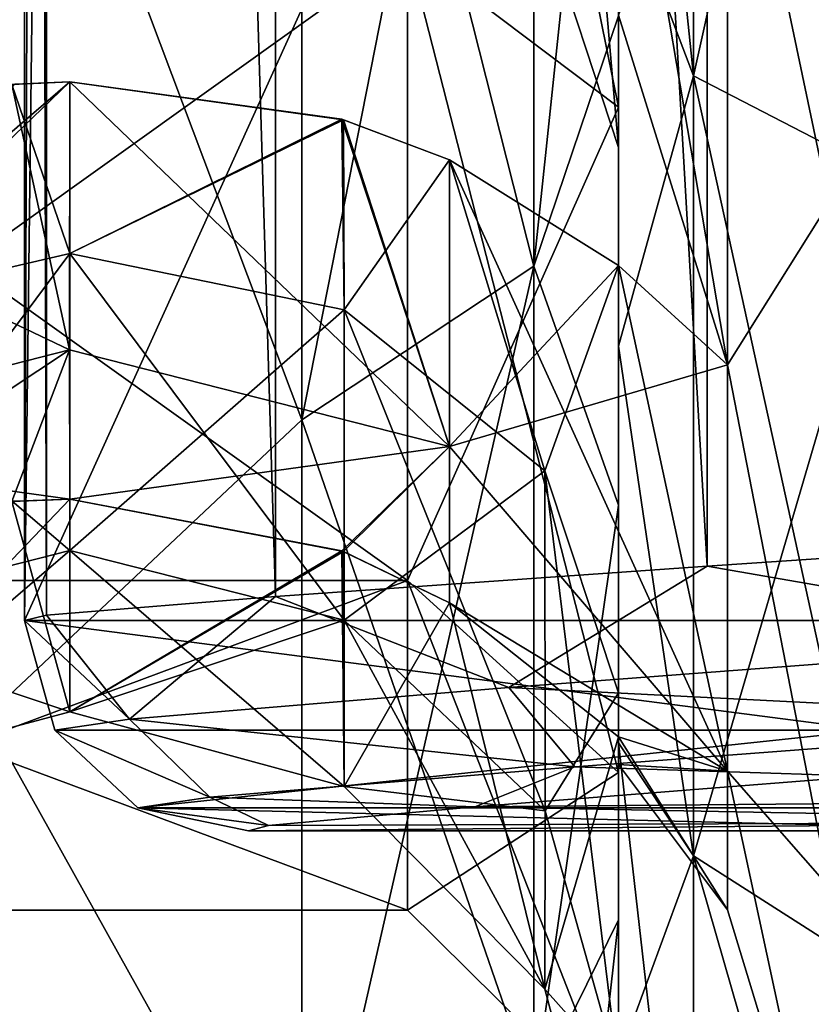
# Model space of a CAD drawing. Header units: metres. Extents: x -46 to 104, y -30 to 30.
# Tile 32 of 127: x 16.08 to 17.96, y -9.87 to -7.54. Entities that reach past the tile are written whole.
import ezdxf

# ---------------------------------------------------------------- set-up
doc = ezdxf.new("R2010")
doc.units = ezdxf.units.M
doc.layers.add('solid_122529', color=7, linetype='CONTINUOUS')

msp = doc.modelspace()

# ---------------------------------------------------------------- linework, layer by layer
at = {"layer": 'solid_122529'}
for points in [[(16.090889, -8.963816, 579.928162), (16.090889, 8.963816, 579.928162), (16.143139, 4.7, 579.43103)], [(16.143461, -8.951233, 581.341614), (16.090889, 8.963816, 579.928162), (16.090889, -8.963816, 579.928162)], [(16.143461, -8.951233, 581.341614), (16.143461, 8.951233, 581.341614), (16.090889, 8.963816, 579.928162)], [(16.686426, -8.907172, 582.867798), (16.686426, 8.907172, 582.867798), (16.143461, 8.951233, 581.341614)], [(16.143461, -8.951233, 581.341614), (16.686426, -8.907172, 582.867798), (16.143461, 8.951233, 581.341614)], [(17.710829, -8.834583, 584.160339), (17.710829, 8.834583, 584.160339), (16.686426, 8.907172, 582.867798)], [(16.686426, -8.907172, 582.867798), (17.710829, -8.834583, 584.160339), (16.686426, 8.907172, 582.867798)], [(19.098495, -8.741922, 585.048645), (19.098495, 8.741922, 585.048645), (17.710829, 8.834583, 584.160339)], [(17.710829, -8.834583, 584.160339), (19.098495, -8.741922, 585.048645), (17.710829, 8.834583, 584.160339)], [(16.090889, -8.963816, 579.928162), (16.143139, 4.7, 579.43103), (16.143139, -4.7, 579.43103)], [(16.090889, -8.963816, 579.928162), (18.024651, -4.7, 561.529602), (18.024651, -8.963816, 561.529602)], [(16.090889, -8.963816, 579.928162), (16.143139, -4.7, 579.43103), (18.024651, -4.7, 561.529602)], [(17, -5.271248, 8.202222), (17.5, -5.541327, 8.622795), (17.5, -7.745906, 6.712834)], [(17, -7.368558, 6.384892), (17, -5.271248, 8.202222), (17.5, -7.745906, 6.712834)], [(17, -5.271248, 1108.202271), (17.5, -5.541327, 1108.622803), (17.5, -7.745906, 1106.712891)], [(17, -7.368558, 1106.384888), (17, -5.271248, 1108.202271), (17.5, -7.745906, 1106.712891)], [(17.678095, -7.672081, 1108.660034), (17.678095, -5.376673, 1110.244385), (17.5, -7.203611, 1108.31311)], [(17.678095, -5.376673, 1089.755615), (17.678095, -7.672081, 1091.339966), (17.5, -5.946992, 1090.746216)], [(17.678095, -7.672081, 8.659989), (17.678095, -5.376673, 10.244394), (17.5, -7.203611, 8.313107)], [(17.678095, -5.376673, -10.244394), (17.678095, -7.672081, -8.659989), (17.5, -5.946992, -9.253789)], [(18.149515, -5.5472, 1110.569336), (17.678095, -5.376673, 1110.244385), (17.678095, -7.672081, 1108.660034)], [(18.149515, -7.915409, 1091.065308), (17.678095, -7.672081, 1091.339966), (17.678095, -5.376673, 1089.755615)], [(18.149515, -5.5472, 1089.430664), (18.149515, -7.915409, 1091.065308), (17.678095, -5.376673, 1089.755615)], [(18.149515, -5.5472, 10.569306), (17.678095, -5.376673, 10.244394), (17.678095, -7.672081, 8.659989)], [(18.149515, -7.915409, -8.934649), (17.678095, -7.672081, -8.659989), (17.678095, -5.376673, -10.244394)], [(18.149515, -5.5472, -10.569306), (18.149515, -7.915409, -8.934649), (17.678095, -5.376673, -10.244394)], [(17, -7.368558, -6.384892), (17.5, -7.745906, -6.712834), (17.5, -5.541327, -8.622795)], [(17, -7.368558, 1093.615112), (17.5, -7.745906, 1093.287109), (17.5, -5.541327, 1091.377197)], [(17.5, -5.541327, -8.622795), (17.5, -7.745906, -6.712834), (17.5, -6.215999, -9.675062)], [(17.5, -7.745906, 6.712834), (17.5, -5.541327, 8.622795), (17.5, -7.529462, 8.692164)], [(17.5, -5.541327, 1091.377197), (17.5, -7.745906, 1093.287109), (17.5, -6.215999, 1090.324951)], [(17.5, -7.745906, 1106.712891), (17.5, -5.541327, 1108.622803), (17.5, -7.529462, 1108.692139)], [(18.149515, -7.915409, 1108.934692), (18.149515, -5.5472, 1110.569336), (17.678095, -7.672081, 1108.660034)], [(18.149515, -7.915409, 8.934649), (18.149515, -5.5472, 10.569306), (17.678095, -7.672081, 8.659989)], [(17.299038, -5.692859, 10.846836), (16.749319, -5.948192, 11.333333), (16.749319, -8.487593, 9.580511)], [(17.299038, -8.123253, 9.169256), (17.299038, -5.692859, 10.846836), (16.749319, -8.487593, 9.580511)], [(17.299038, -5.692859, -10.846836), (17.299038, -8.123253, -9.169256), (16.749319, -5.948192, -11.333333)], [(17.299038, -5.692859, 1110.846802), (16.749319, -5.948192, 1111.333374), (16.749319, -8.487593, 1109.580566)], [(17.299038, -8.123253, 1109.169312), (17.299038, -5.692859, 1110.846802), (16.749319, -8.487593, 1109.580566)], [(17.299038, -5.692859, 1089.153198), (17.299038, -8.123253, 1090.830688), (16.749319, -5.948192, 1088.666626)], [(17.299038, -5.692859, -10.846836), (17.5, -7.529463, -8.692163), (17.299038, -8.123253, -9.169256)], [(17.299038, -8.123253, 9.169256), (17.5, -6.215997, 9.675063), (17.299038, -5.692859, 10.846836)], [(17.299038, -5.692859, 1089.153198), (17.5, -7.529463, 1091.307861), (17.299038, -8.123253, 1090.830688)], [(17.299038, -8.123253, 1109.169312), (17.5, -6.215997, 1109.675049), (17.299038, -5.692859, 1110.846802)], [(17.758846, -6.823649, 1106.823608), (18, -5.704078, 1108.875122), (18, -7.973166, 1106.908936)], [(17.758846, -6.823649, 1093.176392), (18, -7.973166, 1093.091064), (18, -5.704078, 1091.124878)], [(17.758846, -6.823649, 6.823649), (18, -5.704078, 8.875096), (18, -7.973166, 6.908911)], [(17.758846, -6.823649, -6.823649), (18, -7.973166, -6.908911), (18, -5.704078, -8.875096)], [(17.5, -7.842124, 1092.942749), (17.325731, -7.310009, 1093.323608), (17.325832, -5.81913, 1091.990601)], [(17.5, -7.842124, -7.057311), (17.325731, -7.310009, -6.676348), (17.325832, -5.81913, -8.009347)], [(17.5, -6.20119, 1091.464844), (17.5, -7.842124, 1092.942749), (17.325832, -5.81913, 1091.990601)], [(17.5, -6.20119, -8.535209), (17.5, -7.842124, -7.057311), (17.325832, -5.81913, -8.009347)], [(16.749319, -8.487593, 9.580511), (16.749319, -5.948192, 11.333333), (16, -6.499997, 11.258332)], [(16.749319, -5.948192, -11.333333), (16.749319, -8.487593, -9.580511), (16, -6.499997, -11.258332)], [(16.749319, -8.487593, 1109.580566), (16.749319, -5.948192, 1111.333374), (16, -6.499997, 1111.258301)], [(16.749319, -5.948192, 1088.666626), (16.749319, -8.487593, 1090.419434), (16, -6.499997, 1088.741699)], [(17.299038, -8.123253, -9.169256), (16.749319, -8.487593, -9.580511), (16.749319, -5.948192, -11.333333)], [(17.299038, -8.123253, 1090.830688), (16.749319, -8.487593, 1090.419434), (16.749319, -5.948192, 1088.666626)], [(17.678095, -7.672081, 1091.339966), (17.5, -7.203611, 1091.68689), (17.5, -5.946992, 1090.746216)], [(17.678095, -7.672081, -8.659989), (17.5, -7.203611, -8.313107), (17.5, -5.946992, -9.253789)], [(17.5, -6.201273, 1108.535156), (17.325731, -7.310009, 1106.676392), (17.5, -7.842124, 1107.057251)], [(17.5, -6.201273, 8.535148), (17.325731, -7.310009, 6.676348), (17.5, -7.842124, 7.057311)], [(17.5, -7.203611, 1091.68689), (17.5, -7.842124, 1092.942749), (17.5, -6.20119, 1091.464844)], [(17.5, -7.203611, -8.313107), (17.5, -7.842124, -7.057311), (17.5, -6.20119, -8.535209)], [(17.5, -7.203611, 1108.31311), (17.5, -6.201273, 1108.535156), (17.5, -7.842124, 1107.057251)], [(17.5, -7.203611, 8.313107), (17.5, -6.201273, 8.535148), (17.5, -7.842124, 7.057311)], [(17.299038, -8.123253, 9.169256), (17.5, -7.529462, 8.692164), (17.5, -6.215997, 9.675063)], [(17.299038, -8.123253, 1109.169312), (17.5, -7.529462, 1108.692139), (17.5, -6.215997, 1109.675049)], [(17.5, -7.745906, -6.712834), (17.5, -7.529463, -8.692163), (17.5, -6.215999, -9.675062)], [(17.5, -7.745906, 1093.287109), (17.5, -7.529463, 1091.307861), (17.5, -6.215999, 1090.324951)], [(16.749319, -8.487593, 9.580511), (16, -6.499997, 11.258332), (16, -9.192387, 9.192389)], [(16.749319, -8.487593, -9.580511), (16, -9.192387, -9.192389), (16, -6.499997, -11.258332)], [(16.749319, -8.487593, 1109.580566), (16, -6.499997, 1111.258301), (16, -9.192387, 1109.192383)], [(16.749319, -8.487593, 1090.419434), (16, -9.192387, 1090.807617), (16, -6.499997, 1088.741699)], [(17.5, -6.82864, 1093.679077), (17.325731, -7.310009, 1093.323608), (17.5, -7.842124, 1092.942749)], [(17.5, -6.82864, 1106.320923), (17.5, -7.842124, 1107.057251), (17.325731, -7.310009, 1106.676392)], [(17.5, -6.82864, -6.320972), (17.325731, -7.310009, -6.676348), (17.5, -7.842124, -7.057311)], [(17.5, -6.82864, 6.320972), (17.5, -7.842124, 7.057311), (17.325731, -7.310009, 6.676348)], [(17.758846, -6.823649, 1106.823608), (17.758846, -8.357229, 1104.825073), (17.5, -6.82864, 1106.320923)], [(17.758846, -8.357229, 1095.174927), (17.758846, -6.823649, 1093.176392), (17.5, -7.527967, 1094.53064)], [(17.758846, -6.823649, 6.823649), (17.758846, -8.357229, 4.825048), (17.5, -6.82864, 6.320972)], [(17.758846, -8.357229, -4.825048), (17.758846, -6.823649, -6.823649), (17.5, -7.527967, -5.469388)], [(17.5, -7.527967, 1094.53064), (17.5, -6.82864, 1093.679077), (17.5, -7.842124, 1092.942749)], [(17.5, -6.82864, 1106.320923), (17.5, -7.527967, 1105.46936), (17.5, -7.842124, 1107.057251)], [(17.758846, -8.357229, 1104.825073), (17.5, -7.527967, 1105.46936), (17.5, -6.82864, 1106.320923)], [(17.5, -7.527967, -5.469388), (17.5, -6.82864, -6.320972), (17.5, -7.842124, -7.057311)], [(17.5, -6.82864, 6.320972), (17.5, -7.527967, 5.469388), (17.5, -7.842124, 7.057311)], [(17.758846, -8.357229, 4.825048), (17.5, -7.527967, 5.469388), (17.5, -6.82864, 6.320972)], [(17.758846, -6.823649, 1106.823608), (18, -7.973166, 1106.908936), (17.758846, -8.357229, 1104.825073)], [(17.758846, -8.357229, 1095.174927), (18, -7.973166, 1093.091064), (17.758846, -6.823649, 1093.176392)], [(17.758846, -6.823649, 6.823649), (18, -7.973166, 6.908911), (17.758846, -8.357229, 4.825048)], [(17.758846, -8.357229, -4.825048), (18, -7.973166, -6.908911), (17.758846, -6.823649, -6.823649)], [(17.5, -7.203611, 1091.68689), (17.5, -8.313107, 1092.796387), (17.5, -7.842124, 1092.942749)], [(17.5, -8.313107, 1107.203613), (17.5, -7.203611, 1108.31311), (17.5, -7.842124, 1107.057251)], [(17.678095, -7.672081, 1108.660034), (17.5, -7.203611, 1108.31311), (17.5, -8.313107, 1107.203613)], [(17.678095, -7.672081, 1091.339966), (17.5, -8.313107, 1092.796387), (17.5, -7.203611, 1091.68689)], [(17.5, -7.203611, -8.313107), (17.5, -8.313107, -7.203611), (17.5, -7.842124, -7.057311)], [(17.5, -8.313107, 7.203611), (17.5, -7.203611, 8.313107), (17.5, -7.842124, 7.057311)], [(17.678095, -7.672081, 8.659989), (17.5, -7.203611, 8.313107), (17.5, -8.313107, 7.203611)], [(17.678095, -7.672081, -8.659989), (17.5, -8.313107, -7.203611), (17.5, -7.203611, -8.313107)], [(14.9, -7.368558, 6.384892), (17, -7.368558, 6.384892), (17, -8.868912, 4.050296)], [(14.9, -8.868912, 4.050296), (14.9, -7.368558, 6.384892), (17, -8.868912, 4.050296)], [(14.9, -8.868912, -4.050296), (17, -8.868912, -4.050296), (17, -7.368558, -6.384892)], [(14.9, -7.368558, -6.384892), (14.9, -8.868912, -4.050296), (17, -7.368558, -6.384892)], [(14.9, -7.368558, 1106.384888), (17, -7.368558, 1106.384888), (17, -8.868912, 1104.050293)], [(14.9, -8.868912, 1104.050293), (14.9, -7.368558, 1106.384888), (17, -8.868912, 1104.050293)], [(14.9, -8.868912, 1095.949707), (17, -8.868912, 1095.949707), (17, -7.368558, 1093.615112)], [(14.9, -7.368558, 1093.615112), (14.9, -8.868912, 1095.949707), (17, -7.368558, 1093.615112)], [(17, -7.368558, 6.384892), (17.5, -7.745906, 6.712834), (17.5, -9.323927, 4.257521)], [(17, -8.868912, 4.050296), (17, -7.368558, 6.384892), (17.5, -9.323927, 4.257521)], [(17, -7.368558, -6.384892), (17, -8.868912, -4.050296), (17.5, -7.745906, -6.712834)], [(17, -7.368558, 1106.384888), (17.5, -7.745906, 1106.712891), (17.5, -9.323927, 1104.257568)], [(17, -8.868912, 1104.050293), (17, -7.368558, 1106.384888), (17.5, -9.323927, 1104.257568)], [(17, -7.368558, 1093.615112), (17, -8.868912, 1095.949707), (17.5, -7.745906, 1093.287109)], [(17.299038, -8.123253, 9.169256), (17.5, -8.689966, 7.532122), (17.5, -7.529462, 8.692164)], [(17.299038, -8.123253, 1109.169312), (17.5, -8.689966, 1107.532104), (17.5, -7.529462, 1108.692139)], [(17.299038, -8.123253, -9.169256), (17.5, -7.529463, -8.692163), (17.5, -8.689967, -7.532121)], [(17.299038, -8.123253, 1090.830688), (17.5, -7.529463, 1091.307861), (17.5, -8.689967, 1092.467896)], [(17.5, -8.121767, 1095.458862), (17.5, -7.527967, 1094.53064), (17.5, -7.842124, 1092.942749)], [(17.5, -7.527967, 1105.46936), (17.5, -8.121767, 1104.541138), (17.5, -7.842124, 1107.057251)], [(17.758846, -8.357229, 1104.825073), (17.5, -8.121767, 1104.541138), (17.5, -7.527967, 1105.46936)], [(17.758846, -8.357229, 1095.174927), (17.5, -7.527967, 1094.53064), (17.5, -8.121767, 1095.458862)], [(17.5, -8.121767, -4.541135), (17.5, -7.527967, -5.469388), (17.5, -7.842124, -7.057311)], [(17.5, -7.527967, 5.469388), (17.5, -8.121767, 4.541135), (17.5, -7.842124, 7.057311)], [(17.758846, -8.357229, 4.825048), (17.5, -8.121767, 4.541135), (17.5, -7.527967, 5.469388)], [(17.758846, -8.357229, -4.825048), (17.5, -7.527967, -5.469388), (17.5, -8.121767, -4.541135)], [(17.5, -7.745906, 6.712834), (17.5, -7.529462, 8.692164), (17.5, -8.689966, 7.532122)], [(17.5, -7.745906, 1106.712891), (17.5, -7.529462, 1108.692139), (17.5, -8.689966, 1107.532104)], [(17.5, -7.745906, -6.712834), (17.5, -8.689967, -7.532121), (17.5, -7.529463, -8.692163)], [(17.5, -7.745906, 1093.287109), (17.5, -8.689967, 1092.467896), (17.5, -7.529463, 1091.307861)], [(17.678095, -9.521615, 1106.572266), (17.678095, -7.672081, 1108.660034), (17.5, -8.313107, 1107.203613)], [(17.678095, -7.672081, 1091.339966), (17.678095, -9.521615, 1093.427734), (17.5, -8.313107, 1092.796387)], [(17.678095, -9.521615, 6.572297), (17.678095, -7.672081, 8.659989), (17.5, -8.313107, 7.203611)], [(17.678095, -7.672081, -8.659989), (17.678095, -9.521615, -6.572297), (17.5, -8.313107, -7.203611)], [(18.149515, -7.915409, 1108.934692), (17.678095, -7.672081, 1108.660034), (17.678095, -9.521615, 1106.572266)], [(18.149515, -9.823603, 1093.219238), (17.678095, -9.521615, 1093.427734), (17.678095, -7.672081, 1091.339966)], [(18.149515, -7.915409, 1091.065308), (18.149515, -9.823603, 1093.219238), (17.678095, -7.672081, 1091.339966)], [(18.149515, -7.915409, 8.934649), (17.678095, -7.672081, 8.659989), (17.678095, -9.521615, 6.572297)], [(18.149515, -9.823603, -6.780744), (17.678095, -9.521615, -6.572297), (17.678095, -7.672081, -8.659989)], [(18.149515, -7.915409, -8.934649), (18.149515, -9.823603, -6.780744), (17.678095, -7.672081, -8.659989)], [(16.198603, -7.685857, 1095.817749), (16.068468, -7.691449, 1095.817871), (15.3, -8.551188, 1097.221558)], [(16.198114, -8.321862, 1097.296143), (16.198603, -7.685857, 1095.817749), (15.3, -8.551188, 1097.221558)], [(16.198603, -7.685857, -4.182304), (16.068468, -7.691449, -4.182155), (15.3, -8.551188, -2.778449)], [(16.198114, -8.321862, -2.703853), (16.198603, -7.685857, -4.182304), (15.3, -8.551188, -2.778449)], [(16.06085, -7.692019, 1104.182373), (16.198114, -8.321813, 1102.703979), (15.3, -7.89396, 1104.304443)], [(16.06085, -7.692019, 4.182322), (16.198114, -8.321813, 2.704005), (15.3, -7.89396, 4.304414)], [(16.198603, -7.685857, 1095.817749), (16.198772, -8.093658, 1095.521362), (15.55, -8.243884, 1095.433228)], [(16.198603, -7.685857, 1095.817749), (15.55, -8.243884, 1095.433228), (16.068468, -7.691449, 1095.817871)], [(16.198603, -7.685857, -4.182304), (16.198772, -8.093658, -4.478594), (15.55, -8.243884, -4.566741)], [(16.198603, -7.685857, -4.182304), (15.55, -8.243884, -4.566741), (16.068468, -7.691449, -4.182155)], [(16.06085, -7.692019, 1104.182373), (15.55, -8.243884, 1104.566772), (16.198774, -8.093656, 1104.478638)], [(16.06085, -7.692019, 4.182322), (15.55, -8.243884, 4.566741), (16.198774, -8.093656, 4.478592)], [(16.06085, -7.692019, 1104.182373), (16.198774, -8.093656, 1104.478638), (16.198313, -7.685868, 1104.182251)], [(16.06085, -7.692019, 1104.182373), (16.198313, -7.685868, 1104.182251), (16.198114, -8.321813, 1102.703979)], [(16.06085, -7.692019, 4.182322), (16.198774, -8.093656, 4.478592), (16.198313, -7.685868, 4.182303)], [(16.06085, -7.692019, 4.182322), (16.198313, -7.685868, 4.182303), (16.198114, -8.321813, 2.704005)], [(16.198114, -8.321862, 1097.296143), (17.099184, -8.550747, 1097.22168), (16.198603, -7.685857, 1095.817749)], [(16.198114, -8.321862, -2.703853), (17.099184, -8.550747, -2.778282), (16.198603, -7.685857, -4.182304)], [(16.198313, -7.685868, 1104.182251), (17.099184, -8.550733, 1102.77832), (16.198114, -8.321813, 1102.703979)], [(16.198313, -7.685868, 4.182303), (17.099184, -8.550733, 2.778325), (16.198114, -8.321813, 2.704005)], [(16.843855, -7.774857, 1104.267822), (16.198313, -7.685868, 1104.182251), (16.198774, -8.093656, 1104.478638)], [(16.843855, -7.774857, 1104.267822), (17.099184, -8.550733, 1102.77832), (16.198313, -7.685868, 1104.182251)], [(16.843855, -7.774857, 4.267851), (16.198313, -7.685868, 4.182303), (16.198774, -8.093656, 4.478592)], [(16.843855, -7.774857, 4.267851), (17.099184, -8.550733, 2.778325), (16.198313, -7.685868, 4.182303)], [(16.847637, -7.775996, 1095.731201), (16.198772, -8.093658, 1095.521362), (16.198603, -7.685857, 1095.817749)], [(16.847637, -7.775996, 1095.731201), (16.198603, -7.685857, 1095.817749), (17.099184, -8.550747, 1097.22168)], [(16.847637, -7.775996, -4.268802), (16.198772, -8.093658, -4.478594), (16.198603, -7.685857, -4.182304)], [(16.847637, -7.775996, -4.268802), (16.198603, -7.685857, -4.182304), (17.099184, -8.550747, -2.778282)], [(17, -8.868912, -4.050296), (17.5, -9.323927, -4.257521), (17.5, -7.745906, -6.712834)], [(17, -8.868912, 1095.949707), (17.5, -9.323927, 1095.742432), (17.5, -7.745906, 1093.287109)], [(17.5, -7.745906, -6.712834), (17.5, -9.323927, -4.257521), (17.5, -8.689967, -7.532121)], [(17.5, -9.323927, 4.257521), (17.5, -7.745906, 6.712834), (17.5, -8.689966, 7.532122)], [(17.5, -7.745906, 1093.287109), (17.5, -9.323927, 1095.742432), (17.5, -8.689967, 1092.467896)], [(17.5, -9.323927, 1104.257568), (17.5, -7.745906, 1106.712891), (17.5, -8.689966, 1107.532104)], [(16.847637, -7.775996, 1095.731201), (16.849409, -8.226948, 1095.403564), (16.198772, -8.093658, 1095.521362)], [(16.847637, -7.775996, -4.268802), (16.849409, -8.226948, -4.596494), (16.198772, -8.093658, -4.478594)], [(16.843855, -7.774857, 1104.267822), (16.198774, -8.093656, 1104.478638), (16.849407, -8.226948, 1104.596436)], [(16.843855, -7.774857, 4.267851), (16.198774, -8.093656, 4.478592), (16.849407, -8.226948, 4.596495)], [(16.843855, -7.774857, 1104.267822), (16.849407, -8.226948, 1104.596436), (17.099577, -7.870931, 1104.345947)], [(16.843855, -7.774857, 1104.267822), (17.099577, -7.870931, 1104.345947), (17.099184, -8.550733, 1102.77832)], [(16.843855, -7.774857, 4.267851), (16.849407, -8.226948, 4.596495), (17.099577, -7.870931, 4.345931)], [(16.843855, -7.774857, 4.267851), (17.099577, -7.870931, 4.345931), (17.099184, -8.550733, 2.778325)], [(16.847637, -7.775996, 1095.731201), (17.099566, -7.870922, 1095.654053), (16.849409, -8.226948, 1095.403564)], [(16.847637, -7.775996, 1095.731201), (17.099184, -8.550747, 1097.22168), (17.099566, -7.870922, 1095.654053)], [(16.847637, -7.775996, -4.268802), (17.099566, -7.870922, -4.345924), (16.849409, -8.226948, -4.596494)], [(16.847637, -7.775996, -4.268802), (17.099184, -8.550747, -2.778282), (17.099566, -7.870922, -4.345924)], [(17.5, -8.121767, 1095.458862), (17.5, -7.842124, 1092.942749), (17.5, -8.313107, 1092.796387)], [(17.5, -8.121767, 1104.541138), (17.5, -8.313107, 1107.203613), (17.5, -7.842124, 1107.057251)], [(17.5, -8.121767, -4.541135), (17.5, -7.842124, -7.057311), (17.5, -8.313107, -7.203611)], [(17.5, -8.121767, 4.541135), (17.5, -8.313107, 7.203611), (17.5, -7.842124, 7.057311)], [(17.099577, -7.870931, 1104.345947), (16.849407, -8.226948, 1104.596436), (17.325731, -8.608501, 1104.88916)], [(17.099577, -7.870931, 4.345931), (16.849407, -8.226948, 4.596495), (17.325731, -8.608501, 4.889127)], [(17.099566, -7.870922, 1095.654053), (17.325731, -8.608501, 1095.11084), (16.849409, -8.226948, 1095.403564)], [(17.099566, -7.870922, -4.345924), (17.325731, -8.608501, -4.889127), (16.849409, -8.226948, -4.596494)], [(17.099566, -7.870922, 1095.654053), (17.099184, -8.550747, 1097.22168), (17.5, -8.121767, 1095.458862)], [(17.099566, -7.870922, -4.345924), (17.099184, -8.550747, -2.778282), (17.5, -8.121767, -4.541135)], [(17.758846, -9.321278, 1102.497681), (17.099184, -8.550733, 1102.77832), (17.099577, -7.870931, 1104.345947)], [(17.758846, -9.321278, 2.497629), (17.099184, -8.550733, 2.778325), (17.099577, -7.870931, 4.345931)], [(17.099566, -7.870922, 1095.654053), (17.5, -8.121767, 1095.458862), (17.325731, -8.608501, 1095.11084)], [(17.099566, -7.870922, -4.345924), (17.5, -8.121767, -4.541135), (17.325731, -8.608501, -4.889127)], [(17.099577, -7.870931, 1104.345947), (17.325731, -8.608501, 1104.88916), (17.5, -8.121767, 1104.541138)], [(17.758846, -9.321278, 1102.497681), (17.099577, -7.870931, 1104.345947), (17.5, -8.121767, 1104.541138)], [(17.099577, -7.870931, 4.345931), (17.325731, -8.608501, 4.889127), (17.5, -8.121767, 4.541135)], [(17.758846, -9.321278, 2.497629), (17.099577, -7.870931, 4.345931), (17.5, -8.121767, 4.541135)], [(16.198114, -8.321813, 1102.703979), (15.3, -8.551188, 1102.778442), (15.3, -7.89396, 1104.304443)], [(16.198114, -8.321813, 2.704005), (15.3, -8.551188, 2.778449), (15.3, -7.89396, 4.304414)], [(18.149515, -9.823603, 1106.780762), (18.149515, -7.915409, 1108.934692), (17.678095, -9.521615, 1106.572266)], [(18.149515, -9.823603, 6.780744), (18.149515, -7.915409, 8.934649), (17.678095, -9.521615, 6.572297)], [(17.758846, -8.357229, 1104.825073), (18, -7.973166, 1106.908936), (18, -9.5966, 1104.382813)], [(17.758846, -8.357229, 1095.174927), (18, -9.5966, 1095.617188), (18, -7.973166, 1093.091064)], [(17.758846, -8.357229, 4.825048), (18, -7.973166, 6.908911), (18, -9.5966, 4.382777)], [(17.758846, -8.357229, -4.825048), (18, -9.5966, -4.382777), (18, -7.973166, -6.908911)], [(16.198774, -8.093656, 1104.478638), (15.55, -8.243884, 1104.566772), (15.55, -8.963007, 1102.912231)], [(16.198639, -8.797369, 1102.858398), (16.198774, -8.093656, 1104.478638), (15.55, -8.963007, 1102.912231)], [(16.198774, -8.093656, 4.478592), (15.55, -8.243884, 4.566741), (15.55, -8.963007, 2.912258)], [(16.198639, -8.797369, 2.858427), (16.198774, -8.093656, 4.478592), (15.55, -8.963007, 2.912258)], [(16.198772, -8.093658, 1095.521362), (16.198639, -8.797362, 1097.141602), (15.55, -8.243884, 1095.433228)], [(16.198772, -8.093658, -4.478594), (16.198639, -8.797362, -2.858448), (15.55, -8.243884, -4.566741)], [(16.198639, -8.797369, 1102.858398), (16.849407, -8.226948, 1104.596436), (16.198774, -8.093656, 1104.478638)], [(16.198639, -8.797369, 2.858427), (16.849407, -8.226948, 4.596495), (16.198774, -8.093656, 4.478592)], [(16.849411, -8.962682, 1097.087891), (16.198639, -8.797362, 1097.141602), (16.198772, -8.093658, 1095.521362)], [(16.849411, -8.962682, -2.912159), (16.198639, -8.797362, -2.858448), (16.198772, -8.093658, -4.478594)], [(16.849411, -8.962682, 1097.087891), (16.198772, -8.093658, 1095.521362), (16.849409, -8.226948, 1095.403564)], [(16.849411, -8.962682, -2.912159), (16.198772, -8.093658, -4.478594), (16.849409, -8.226948, -4.596494)], [(17.299038, -8.123253, 9.169256), (16.749319, -8.487593, 9.580511), (16.749319, -10.533725, 7.270905)], [(17.299038, -10.081553, 6.958793), (17.299038, -8.123253, 9.169256), (16.749319, -10.533725, 7.270905)], [(17.299038, -8.123253, -9.169256), (17.299038, -10.081553, -6.958793), (16.749319, -8.487593, -9.580511)], [(17.299038, -8.123253, 1109.169312), (16.749319, -8.487593, 1109.580566), (16.749319, -10.533725, 1107.270874)], [(17.299038, -10.081553, 1106.95874), (17.299038, -8.123253, 1109.169312), (16.749319, -10.533725, 1107.270874)], [(17.299038, -8.123253, 1090.830688), (17.299038, -10.081553, 1093.04126), (16.749319, -8.487593, 1090.419434)], [(17.758846, -8.357229, 1095.174927), (17.5, -8.121767, 1095.458862), (17.099184, -8.550747, 1097.22168)], [(17.758846, -8.357229, -4.825048), (17.5, -8.121767, -4.541135), (17.099184, -8.550747, -2.778282)], [(17.299038, -8.123253, -9.169256), (17.5, -8.689967, -7.532121), (17.299038, -10.081553, -6.958793)], [(17.299038, -10.081553, 6.958793), (17.5, -8.689966, 7.532122), (17.299038, -8.123253, 9.169256)], [(17.299038, -8.123253, 1090.830688), (17.5, -8.689967, 1092.467896), (17.299038, -10.081553, 1093.04126)], [(17.299038, -10.081553, 1106.95874), (17.5, -8.689966, 1107.532104), (17.299038, -8.123253, 1109.169312)], [(17.5, -8.121767, 1095.458862), (17.5, -9.135251, 1094.722534), (17.325731, -8.608501, 1095.11084)], [(17.5, -8.121767, 1104.541138), (17.325731, -8.608501, 1104.88916), (17.5, -9.135251, 1105.277466)], [(17.5, -8.121767, -4.541135), (17.5, -9.135251, -5.277473), (17.325731, -8.608501, -4.889127)], [(17.5, -8.121767, 4.541135), (17.325731, -8.608501, 4.889127), (17.5, -9.135251, 5.277473)], [(17.5, -8.121767, 1095.458862), (17.5, -8.313107, 1092.796387), (17.5, -9.135251, 1094.722534)], [(17.5, -8.121767, 1104.541138), (17.5, -9.135251, 1105.277466), (17.5, -8.313107, 1107.203613)], [(17.758846, -8.357229, 1104.825073), (17.758846, -9.321278, 1102.497681), (17.5, -8.121767, 1104.541138)], [(17.5, -8.121767, -4.541135), (17.5, -8.313107, -7.203611), (17.5, -9.135251, -5.277473)], [(17.5, -8.121767, 4.541135), (17.5, -9.135251, 5.277473), (17.5, -8.313107, 7.203611)], [(17.758846, -8.357229, 4.825048), (17.758846, -9.321278, 2.497629), (17.5, -8.121767, 4.541135)], [(16.198639, -8.797362, 1097.141602), (15.55, -8.963007, 1097.087769), (15.55, -8.243884, 1095.433228)], [(16.198639, -8.797362, -2.858448), (15.55, -8.963007, -2.912258), (15.55, -8.243884, -4.566741)], [(16.198639, -8.797369, 1102.858398), (16.849411, -8.962686, 1102.912109), (16.849407, -8.226948, 1104.596436)], [(16.198639, -8.797369, 2.858427), (16.849411, -8.962686, 2.912146), (16.849407, -8.226948, 4.596495)], [(16.849411, -8.962686, 1102.912109), (17.325731, -8.608501, 1104.88916), (16.849407, -8.226948, 1104.596436)], [(16.849411, -8.962686, 2.912146), (17.325731, -8.608501, 4.889127), (16.849407, -8.226948, 4.596495)], [(17.325832, -9.415551, 1096.940674), (16.849411, -8.962682, 1097.087891), (16.849409, -8.226948, 1095.403564)], [(17.325832, -9.415551, 1096.940674), (16.849409, -8.226948, 1095.403564), (17.325731, -8.608501, 1095.11084)], [(17.325832, -9.415551, -3.059299), (16.849411, -8.962682, -2.912159), (16.849409, -8.226948, -4.596494)], [(17.325832, -9.415551, -3.059299), (16.849409, -8.226948, -4.596494), (17.325731, -8.608501, -4.889127)], [(17.5, -8.313107, 1092.796387), (17.5, -9.253789, 1094.052979), (17.5, -9.135251, 1094.722534)], [(17.5, -9.253789, 1105.947021), (17.5, -8.313107, 1107.203613), (17.5, -9.135251, 1105.277466)], [(17.678095, -9.521615, 1106.572266), (17.5, -8.313107, 1107.203613), (17.5, -9.253789, 1105.947021)], [(17.678095, -9.521615, 1093.427734), (17.5, -9.253789, 1094.052979), (17.5, -8.313107, 1092.796387)], [(17.5, -8.313107, -7.203611), (17.5, -9.253789, -5.946992), (17.5, -9.135251, -5.277473)], [(17.5, -9.253789, 5.946992), (17.5, -8.313107, 7.203611), (17.5, -9.135251, 5.277473)], [(17.678095, -9.521615, 6.572297), (17.5, -8.313107, 7.203611), (17.5, -9.253789, 5.946992)], [(17.678095, -9.521615, -6.572297), (17.5, -9.253789, -5.946992), (17.5, -8.313107, -7.203611)], [(16.198114, -8.321813, 1102.703979), (16.198603, -8.676286, 1101.134033), (15.3, -8.551188, 1102.778442)], [(16.198114, -8.321813, 2.704005), (16.198603, -8.676286, 1.134078), (15.3, -8.551188, 2.778449)], [(16.198114, -8.321862, 1097.296143), (15.3, -8.551188, 1097.221558), (15.3, -8.916419, 1098.842407)], [(16.06085, -8.681281, 1098.862305), (16.198114, -8.321862, 1097.296143), (15.3, -8.916419, 1098.842407)], [(16.198114, -8.321862, -2.703853), (15.3, -8.551188, -2.778449), (15.3, -8.916419, -1.157609)], [(16.06085, -8.681281, -1.137685), (16.198114, -8.321862, -2.703853), (15.3, -8.916419, -1.157609)], [(16.06085, -8.681281, 1098.862305), (16.198313, -8.676294, 1098.865967), (16.198114, -8.321862, 1097.296143)], [(16.06085, -8.681281, -1.137685), (16.198313, -8.676294, -1.134086), (16.198114, -8.321862, -2.703853)], [(16.198114, -8.321813, 1102.703979), (17.099184, -8.550733, 1102.77832), (16.198603, -8.676286, 1101.134033)], [(16.198114, -8.321813, 2.704005), (17.099184, -8.550733, 2.778325), (16.198603, -8.676286, 1.134078)], [(16.198313, -8.676294, 1098.865967), (17.099184, -8.550747, 1097.22168), (16.198114, -8.321862, 1097.296143)], [(16.198313, -8.676294, -1.134086), (17.099184, -8.550747, -2.778282), (16.198114, -8.321862, -2.703853)], [(17.758846, -9.321278, 1097.502319), (17.758846, -8.357229, 1095.174927), (17.099184, -8.550747, 1097.22168)], [(17.758846, -9.321278, -2.497629), (17.758846, -8.357229, -4.825048), (17.099184, -8.550747, -2.778282)], [(17.758846, -8.357229, 1104.825073), (18, -9.5966, 1104.382813), (17.758846, -9.321278, 1102.497681)], [(17.758846, -9.321278, 1097.502319), (18, -9.5966, 1095.617188), (17.758846, -8.357229, 1095.174927)], [(17.758846, -8.357229, 4.825048), (18, -9.5966, 4.382777), (17.758846, -9.321278, 2.497629)], [(17.758846, -9.321278, -2.497629), (18, -9.5966, -4.382777), (17.758846, -8.357229, -4.825048)], [(16.749319, -10.533725, 7.270905), (16.749319, -8.487593, 9.580511), (16, -9.192387, 9.192389)], [(16.749319, -8.487593, -9.580511), (16.749319, -10.533725, -7.270905), (16, -9.192387, -9.192389)], [(16.749319, -10.533725, 1107.270874), (16.749319, -8.487593, 1109.580566), (16, -9.192387, 1109.192383)], [(16.749319, -8.487593, 1090.419434), (16.749319, -10.533725, 1092.729126), (16, -9.192387, 1090.807617)], [(17.299038, -10.081553, -6.958793), (16.749319, -10.533725, -7.270905), (16.749319, -8.487593, -9.580511)], [(17.299038, -10.081553, 1093.04126), (16.749319, -10.533725, 1092.729126), (16.749319, -8.487593, 1090.419434)], [(16.198603, -8.676286, 1101.134033), (16.068468, -8.680721, 1101.137451), (15.3, -8.551188, 1102.778442)], [(16.198603, -8.676286, 1.134078), (16.068468, -8.680721, 1.137486), (15.3, -8.551188, 2.778449)], [(16.843855, -8.798571, 1098.882813), (17.099184, -8.550747, 1097.22168), (16.198313, -8.676294, 1098.865967)], [(16.843855, -8.798571, -1.117182), (17.099184, -8.550747, -2.778282), (16.198313, -8.676294, -1.134086)], [(16.847637, -8.800052, 1101.117065), (16.198603, -8.676286, 1101.134033), (17.099184, -8.550733, 1102.77832)], [(16.847637, -8.800052, 1.117083), (16.198603, -8.676286, 1.134078), (17.099184, -8.550733, 2.778325)], [(16.843855, -8.798571, 1098.882813), (17.099577, -8.922191, 1098.889526), (17.099184, -8.550747, 1097.22168)], [(16.843855, -8.798571, -1.117182), (17.099577, -8.922191, -1.110485), (17.099184, -8.550747, -2.778282)], [(16.847637, -8.800052, 1101.117065), (17.099184, -8.550733, 1102.77832), (17.099566, -8.92218, 1101.110474)], [(16.847637, -8.800052, 1.117083), (17.099184, -8.550733, 2.778325), (17.099566, -8.92218, 1.110486)], [(17.758846, -9.321278, 1102.497681), (17.099566, -8.92218, 1101.110474), (17.099184, -8.550733, 1102.77832)], [(17.758846, -9.321278, 2.497629), (17.099566, -8.92218, 1.110486), (17.099184, -8.550733, 2.778325)], [(17.758846, -9.321278, 1097.502319), (17.099184, -8.550747, 1097.22168), (17.099577, -8.922191, 1098.889526)], [(17.758846, -9.321278, -2.497629), (17.099184, -8.550747, -2.778282), (17.099577, -8.922191, -1.110485)], [(16.849411, -8.962686, 1102.912109), (17.325832, -9.415552, 1103.059326), (17.325731, -8.608501, 1104.88916)], [(16.849411, -8.962686, 2.912146), (17.325832, -9.415552, 3.059297), (17.325731, -8.608501, 4.889127)], [(17.5, -10.03448, 1096.742676), (17.325832, -9.415551, 1096.940674), (17.325731, -8.608501, 1095.11084)], [(17.5, -10.03448, 1096.742676), (17.325731, -8.608501, 1095.11084), (17.5, -9.135251, 1094.722534)], [(17.325731, -8.608501, 1104.88916), (17.325832, -9.415552, 1103.059326), (17.5, -9.135251, 1105.277466)], [(17.5, -10.03448, -3.257279), (17.325832, -9.415551, -3.059299), (17.325731, -8.608501, -4.889127)], [(17.5, -10.03448, -3.257279), (17.325731, -8.608501, -4.889127), (17.5, -9.135251, -5.277473)], [(17.325731, -8.608501, 4.889127), (17.325832, -9.415552, 3.059297), (17.5, -9.135251, 5.277473)], [(16.198603, -8.676286, 1101.134033), (16.198772, -9.180359, 1101.134033), (15.55, -9.353705, 1101.151123)], [(16.198603, -8.676286, 1101.134033), (15.55, -9.353705, 1101.151123), (16.068468, -8.680721, 1101.137451)], [(16.198603, -8.676286, 1.134078), (16.198772, -9.180359, 1.134074), (15.55, -9.353705, 1.151062)], [(16.198603, -8.676286, 1.134078), (15.55, -9.353705, 1.151062), (16.068468, -8.680721, 1.137486)], [(16.06085, -8.681281, 1098.862305), (15.55, -9.353705, 1098.848877), (16.198774, -9.180355, 1098.865967)], [(16.06085, -8.681281, -1.137685), (15.55, -9.353705, -1.151062), (16.198774, -9.180355, -1.134074)], [(16.06085, -8.681281, 1098.862305), (16.198774, -9.180355, 1098.865967), (16.198313, -8.676294, 1098.865967)], [(16.06085, -8.681281, -1.137685), (16.198774, -9.180355, -1.134074), (16.198313, -8.676294, -1.134086)], [(16.843855, -8.798571, 1098.882813), (16.198313, -8.676294, 1098.865967), (16.198774, -9.180355, 1098.865967)], [(16.843855, -8.798571, -1.117182), (16.198313, -8.676294, -1.134086), (16.198774, -9.180355, -1.134074)], [(16.847637, -8.800052, 1101.117065), (16.198772, -9.180359, 1101.134033), (16.198603, -8.676286, 1101.134033)], [(16.847637, -8.800052, 1.117083), (16.198772, -9.180359, 1.134074), (16.198603, -8.676286, 1.134078)], [(17.299038, -10.081553, 6.958793), (17.5, -9.673882, 6.218188), (17.5, -8.689966, 7.532122)], [(17.299038, -10.081553, 1106.95874), (17.5, -9.673882, 1106.21814), (17.5, -8.689966, 1107.532104)], [(17.299038, -10.081553, -6.958793), (17.5, -8.689967, -7.532121), (17.5, -9.673883, -6.218187)], [(17.299038, -10.081553, 1093.04126), (17.5, -8.689967, 1092.467896), (17.5, -9.673883, 1093.78186)], [(17.5, -9.323927, 4.257521), (17.5, -8.689966, 7.532122), (17.5, -9.673882, 6.218188)], [(17.5, -9.323927, 1104.257568), (17.5, -8.689966, 1107.532104), (17.5, -9.673882, 1106.21814)], [(17.5, -9.323927, -4.257521), (17.5, -9.673883, -6.218187), (17.5, -8.689967, -7.532121)], [(17.5, -9.323927, 1095.742432), (17.5, -9.673883, 1093.78186), (17.5, -8.689967, 1092.467896)], [(18.722876, -9.01028, 584.798828), (19.098495, -8.741922, 585.048645), (17.710829, -8.834583, 584.160339)], [(16.198639, -8.797362, 1097.141602), (16.198774, -9.180355, 1098.865967), (15.55, -8.963007, 1097.087769)], [(16.198639, -8.797362, -2.858448), (16.198774, -9.180355, -1.134074), (15.55, -8.963007, -2.912258)], [(16.198639, -8.797369, 1102.858398), (15.55, -8.963007, 1102.912231), (15.55, -9.353705, 1101.151123)], [(16.198639, -8.797369, 1102.858398), (15.55, -9.353705, 1101.151123), (16.198772, -9.180359, 1101.134033)], [(16.198639, -8.797369, 2.858427), (15.55, -8.963007, 2.912258), (15.55, -9.353705, 1.151062)], [(16.198639, -8.797369, 2.858427), (15.55, -9.353705, 1.151062), (16.198772, -9.180359, 1.134074)], [(16.849407, -9.357492, 1098.882935), (16.198774, -9.180355, 1098.865967), (16.198639, -8.797362, 1097.141602)], [(16.849411, -8.962682, 1097.087891), (16.849407, -9.357492, 1098.882935), (16.198639, -8.797362, 1097.141602)], [(16.849407, -9.357492, -1.117036), (16.198774, -9.180355, -1.134074), (16.198639, -8.797362, -2.858448)], [(16.849411, -8.962682, -2.912159), (16.849407, -9.357492, -1.117036), (16.198639, -8.797362, -2.858448)], [(16.198639, -8.797369, 1102.858398), (16.198772, -9.180359, 1101.134033), (16.849411, -8.962686, 1102.912109)], [(16.198639, -8.797369, 2.858427), (16.198772, -9.180359, 1.134074), (16.849411, -8.962686, 2.912146)], [(16.847637, -8.800052, 1101.117065), (16.849409, -9.357491, 1101.117065), (16.198772, -9.180359, 1101.134033)], [(16.847637, -8.800052, 1.117083), (16.849409, -9.357491, 1.117036), (16.198772, -9.180359, 1.134074)], [(16.843855, -8.798571, 1098.882813), (16.198774, -9.180355, 1098.865967), (16.849407, -9.357492, 1098.882935)], [(16.843855, -8.798571, -1.117182), (16.198774, -9.180355, -1.134074), (16.849407, -9.357492, -1.117036)], [(16.843855, -8.798571, 1098.882813), (16.849407, -9.357492, 1098.882935), (17.099577, -8.922191, 1098.889526)], [(16.843855, -8.798571, -1.117182), (16.849407, -9.357492, -1.117036), (17.099577, -8.922191, -1.110485)], [(16.847637, -8.800052, 1101.117065), (17.099566, -8.92218, 1101.110474), (16.849409, -9.357491, 1101.117065)], [(16.847637, -8.800052, 1.117083), (17.099566, -8.92218, 1.110486), (16.849409, -9.357491, 1.117036)], [(17.23987, -9.12242, 583.56665), (17.710829, -8.834583, 584.160339), (16.686426, -8.907172, 582.867798)], [(17.23987, -9.12242, 583.56665), (18.722876, -9.01028, 584.798828), (17.710829, -8.834583, 584.160339)], [(14.9, -8.868912, 4.050296), (17, -8.868912, 4.050296), (17, -9.650759, 1.38757)], [(14.9, -9.650759, 1.38757), (14.9, -8.868912, 4.050296), (17, -9.650759, 1.38757)], [(14.9, -9.650759, -1.38757), (17, -9.650759, -1.38757), (17, -8.868912, -4.050296)], [(14.9, -8.868912, -4.050296), (14.9, -9.650759, -1.38757), (17, -8.868912, -4.050296)], [(14.9, -8.868912, 1104.050293), (17, -8.868912, 1104.050293), (17, -9.650759, 1101.387573)], [(14.9, -9.650759, 1101.387573), (14.9, -8.868912, 1104.050293), (17, -9.650759, 1101.387573)], [(14.9, -9.650759, 1098.612427), (17, -9.650759, 1098.612427), (17, -8.868912, 1095.949707)], [(14.9, -8.868912, 1095.949707), (14.9, -9.650759, 1098.612427), (17, -8.868912, 1095.949707)], [(17, -8.868912, 4.050296), (17.5, -9.323927, 4.257521), (17.5, -10.145587, 1.458222)], [(17, -9.650759, 1.38757), (17, -8.868912, 4.050296), (17.5, -10.145587, 1.458222)], [(17, -8.868912, -4.050296), (17, -9.650759, -1.38757), (17.5, -9.323927, -4.257521)], [(17, -8.868912, 1104.050293), (17.5, -9.323927, 1104.257568), (17.5, -10.145587, 1101.458252)], [(17, -9.650759, 1101.387573), (17, -8.868912, 1104.050293), (17.5, -10.145587, 1101.458252)], [(17, -8.868912, 1095.949707), (17, -9.650759, 1098.612427), (17.5, -9.323927, 1095.742432)], [(16.340427, -9.197453, 581.858887), (16.686426, -8.907172, 582.867798), (16.143461, -8.951233, 581.341614)], [(16.340427, -9.197453, 581.858887), (17.23987, -9.12242, 583.56665), (16.686426, -8.907172, 582.867798)], [(17.099577, -8.922191, 1098.889526), (16.849407, -9.357492, 1098.882935), (17.325731, -9.838181, 1098.895386)], [(17.099577, -8.922191, -1.110485), (16.849407, -9.357492, -1.117036), (17.325731, -9.838181, -1.104563)], [(17.099566, -8.92218, 1101.110474), (17.325731, -9.838181, 1101.104614), (16.849409, -9.357491, 1101.117065)], [(17.099566, -8.92218, 1.110486), (17.325731, -9.838181, 1.104563), (16.849409, -9.357491, 1.117036)], [(17.099566, -8.92218, 1101.110474), (17.5, -9.23986, 1101.099976), (17.325731, -9.838181, 1101.104614)], [(17.758846, -9.321278, 1102.497681), (17.5, -9.23986, 1101.099976), (17.099566, -8.92218, 1101.110474)], [(17.099566, -8.92218, 1.110486), (17.5, -9.23986, 1.1), (17.325731, -9.838181, 1.104563)], [(17.758846, -9.321278, 2.497629), (17.5, -9.23986, 1.1), (17.099566, -8.92218, 1.110486)], [(17.099577, -8.922191, 1098.889526), (17.325731, -9.838181, 1098.895386), (17.5, -9.23986, 1098.900024)], [(17.758846, -9.321278, 1097.502319), (17.099577, -8.922191, 1098.889526), (17.5, -9.23986, 1098.900024)], [(17.099577, -8.922191, -1.110485), (17.325731, -9.838181, -1.104563), (17.5, -9.23986, -1.1)], [(17.758846, -9.321278, -2.497629), (17.099577, -8.922191, -1.110485), (17.5, -9.23986, -1.1)], [(16.198774, -9.180355, 1098.865967), (15.55, -9.353705, 1098.848877), (15.55, -8.963007, 1097.087769)], [(16.198774, -9.180355, -1.134074), (15.55, -9.353705, -1.151062), (15.55, -8.963007, -2.912258)], [(16.340427, -9.197453, 581.858887), (16.143461, -8.951233, 581.341614), (16.090889, -8.963816, 579.928162)], [(18.097178, -9.223828, 561.537231), (16.090889, -8.963816, 579.928162), (18.024651, -8.963816, 561.529602)], [(16.163397, -9.223823, 579.935913), (16.340427, -9.197453, 581.858887), (16.090889, -8.963816, 579.928162)], [(18.097178, -9.223828, 561.537231), (16.163397, -9.223823, 579.935913), (16.090889, -8.963816, 579.928162)], [(16.198772, -9.180359, 1101.134033), (16.849409, -9.357491, 1101.117065), (16.849411, -8.962686, 1102.912109)], [(16.198772, -9.180359, 1.134074), (16.849409, -9.357491, 1.117036), (16.849411, -8.962686, 2.912146)], [(17.325731, -9.838181, 1098.895386), (16.849407, -9.357492, 1098.882935), (16.849411, -8.962682, 1097.087891)], [(17.325731, -9.838181, -1.104563), (16.849407, -9.357492, -1.117036), (16.849411, -8.962682, -2.912159)], [(16.849411, -8.962686, 1102.912109), (16.849409, -9.357491, 1101.117065), (17.325832, -9.415552, 1103.059326)], [(16.849411, -8.962686, 2.912146), (16.849409, -9.357491, 1.117036), (17.325832, -9.415552, 3.059297)], [(17.325832, -9.415551, 1096.940674), (17.325731, -9.838181, 1098.895386), (16.849411, -8.962682, 1097.087891)], [(17.325832, -9.415551, -3.059299), (17.325731, -9.838181, -1.104563), (16.849411, -8.962682, -2.912159)], [(18.824196, -9.202531, 584.638123), (18.722876, -9.01028, 584.798828), (17.23987, -9.12242, 583.56665)], [(17.396366, -9.310498, 583.451721), (17.23987, -9.12242, 583.56665), (16.340427, -9.197453, 581.858887)], [(17.396366, -9.310498, 583.451721), (18.824196, -9.202531, 584.638123), (17.23987, -9.12242, 583.56665)], [(17.325832, -9.415552, 1103.059326), (17.5, -10.033992, 1103.259399), (17.5, -9.135251, 1105.277466)], [(17.325832, -9.415552, 3.059297), (17.5, -10.033992, 3.259379), (17.5, -9.135251, 5.277473)], [(17.5, -10.006008, 1095.430542), (17.5, -10.03448, 1096.742676), (17.5, -9.135251, 1094.722534)], [(17.5, -9.253789, 1094.052979), (17.5, -10.006008, 1095.430542), (17.5, -9.135251, 1094.722534)], [(17.5, -9.253789, 1105.947021), (17.5, -9.135251, 1105.277466), (17.5, -10.033992, 1103.259399)], [(17.5, -10.006008, -4.569434), (17.5, -10.03448, -3.257279), (17.5, -9.135251, -5.277473)], [(17.5, -9.253789, -5.946992), (17.5, -10.006008, -4.569434), (17.5, -9.135251, -5.277473)], [(17.5, -9.253789, 5.946992), (17.5, -9.135251, 5.277473), (17.5, -10.033992, 3.259379)], [(16.749319, -10.533725, 7.270905), (16, -9.192387, 9.192389), (16, -11.258329, 6.500001)], [(16.749319, -10.533725, -7.270905), (16, -11.258329, -6.500001), (16, -9.192387, -9.192389)], [(16.749319, -10.533725, 1107.270874), (16, -9.192387, 1109.192383), (16, -11.258329, 1106.5)], [(16.749319, -10.533725, 1092.729126), (16, -11.258329, 1093.5), (16, -9.192387, 1090.807617)], [(16.53047, -9.382733, 581.807678), (16.340427, -9.197453, 581.858887), (16.163397, -9.223823, 579.935913)], [(16.53047, -9.382733, 581.807678), (17.396366, -9.310498, 583.451721), (16.340427, -9.197453, 581.858887)], [(16.360054, -9.408117, 579.956543), (16.53047, -9.382733, 581.807678), (16.163397, -9.223823, 579.935913)], [(18.097178, -9.223828, 561.537231), (16.360054, -9.408117, 579.956543), (16.163397, -9.223823, 579.935913)], [(18.097178, -9.223828, 561.537231), (18.293837, -9.408121, 561.557922), (16.360054, -9.408117, 579.956543)], [(17.396366, -9.310498, 583.451721), (18.08116, -9.33334, 583.792908), (18.824196, -9.202531, 584.638123)], [(17.5, -9.23986, 1098.900024), (17.325731, -9.838181, 1098.895386), (17.5, -10.492595, 1098.900024)], [(17.5, -9.23986, 1101.099976), (17.5, -10.492595, 1101.099976), (17.325731, -9.838181, 1101.104614)], [(17.5, -9.23986, -1.1), (17.325731, -9.838181, -1.104563), (17.5, -10.492595, -1.1)], [(17.5, -9.23986, 1.1), (17.5, -10.492595, 1.1), (17.325731, -9.838181, 1.104563)], [(17.5, -9.23986, 1101.099976), (17.5, -10.492595, 1098.900024), (17.5, -10.492595, 1101.099976)], [(17.5, -9.305079, 1100), (17.5, -9.23986, 1098.900024), (17.5, -10.492595, 1098.900024)], [(17.5, -9.23986, 1101.099976), (17.5, -9.305079, 1100), (17.5, -10.492595, 1098.900024)], [(17.758846, -9.321278, 1097.502319), (17.5, -9.23986, 1098.900024), (17.5, -9.305079, 1100)], [(17.758846, -9.650097, 1100), (17.5, -9.305079, 1100), (17.5, -9.23986, 1101.099976)], [(17.758846, -9.321278, 1102.497681), (17.758846, -9.650097, 1100), (17.5, -9.23986, 1101.099976)], [(17.5, -9.23986, 1.1), (17.5, -10.492595, -1.1), (17.5, -10.492595, 1.1)], [(17.5, -9.305079), (17.5, -9.23986, -1.1), (17.5, -10.492595, -1.1)], [(17.5, -9.23986, 1.1), (17.5, -9.305079), (17.5, -10.492595, -1.1)], [(17.758846, -9.321278, -2.497629), (17.5, -9.23986, -1.1), (17.5, -9.305079)], [(17.758846, -9.650097), (17.5, -9.305079), (17.5, -9.23986, 1.1)], [(17.758846, -9.321278, 2.497629), (17.758846, -9.650097), (17.5, -9.23986, 1.1)], [(17.5, -10.006008, 1104.569458), (17.5, -9.253789, 1105.947021), (17.5, -10.033992, 1103.259399)], [(17.678095, -9.521615, 1106.572266), (17.5, -9.253789, 1105.947021), (17.5, -10.006008, 1104.569458)], [(17.678095, -10.817788, 1095.897339), (17.5, -10.006008, 1095.430542), (17.5, -9.253789, 1094.052979)], [(17.678095, -9.521615, 1093.427734), (17.678095, -10.817788, 1095.897339), (17.5, -9.253789, 1094.052979)], [(17.5, -10.006008, 4.569434), (17.5, -9.253789, 5.946992), (17.5, -10.033992, 3.259379)], [(17.678095, -9.521615, 6.572297), (17.5, -9.253789, 5.946992), (17.5, -10.006008, 4.569434)], [(17.678095, -10.817788, -4.102646), (17.5, -10.006008, -4.569434), (17.5, -9.253789, -5.946992)], [(17.678095, -9.521615, -6.572297), (17.678095, -10.817788, -4.102646), (17.5, -9.253789, -5.946992)], [(16.53047, -9.382733, 581.807678), (17.159081, -9.405969, 582.629456), (17.396366, -9.310498, 583.451721)], [(17.396366, -9.310498, 583.451721), (17.159081, -9.405969, 582.629456), (18.08116, -9.33334, 583.792908)], [(17.758846, -9.650097, 1100), (17.758846, -9.321278, 1097.502319), (17.5, -9.305079, 1100)], [(17.758846, -9.650097), (17.758846, -9.321278, -2.497629), (17.5, -9.305079)], [(17, -9.650759, -1.38757), (17.5, -10.145587, -1.458222), (17.5, -9.323927, -4.257521)], [(17, -9.650759, 1098.612427), (17.5, -10.145587, 1098.541748), (17.5, -9.323927, 1095.742432)], [(18.08116, -9.33334, 583.792908), (17.159081, -9.405969, 582.629456), (20.014967, -9.380829, 558.897034)], [(17.5, -9.323927, -4.257521), (17.5, -10.145587, -1.458222), (17.5, -9.673883, -6.218187)], [(17.5, -10.145587, 1.458222), (17.5, -9.323927, 4.257521), (17.5, -9.673882, 6.218188)], [(17.5, -9.323927, 1095.742432), (17.5, -10.145587, 1098.541748), (17.5, -9.673883, 1093.78186)], [(17.5, -10.145587, 1101.458252), (17.5, -9.323927, 1104.257568), (17.5, -9.673882, 1106.21814)], [(17.758846, -9.321278, 1102.497681), (18, -9.5966, 1104.382813), (18, -10.442726, 1101.501221)], [(17.758846, -9.321278, 1102.497681), (18, -10.442726, 1101.501221), (17.758846, -9.650097, 1100)], [(17.758846, -9.321278, 1097.502319), (18, -10.442726, 1098.498779), (18, -9.5966, 1095.617188)], [(17.758846, -9.650097, 1100), (18, -10.442726, 1098.498779), (17.758846, -9.321278, 1097.502319)], [(17.758846, -9.321278, 2.497629), (18, -9.5966, 4.382777), (18, -10.442726, 1.501209)], [(17.758846, -9.321278, 2.497629), (18, -10.442726, 1.501209), (17.758846, -9.650097)], [(17.758846, -9.321278, -2.497629), (18, -10.442726, -1.501209), (18, -9.5966, -4.382777)], [(17.758846, -9.650097), (18, -10.442726, -1.501209), (17.758846, -9.321278, -2.497629)], [(16.849409, -9.357491, 1101.117065), (17.325731, -9.838181, 1101.104614), (17.325832, -9.415552, 1103.059326)], [(16.849409, -9.357491, 1.117036), (17.325731, -9.838181, 1.104563), (17.325832, -9.415552, 3.059297)], [(16.360054, -9.408117, 579.956543), (16.669834, -9.450034, 581.255737), (16.53047, -9.382733, 581.807678)], [(16.53047, -9.382733, 581.807678), (16.669834, -9.450034, 581.255737), (17.159081, -9.405969, 582.629456)], [(17.159081, -9.405969, 582.629456), (19.018024, -9.441384, 560.097595), (20.014967, -9.380829, 558.897034)], [(16.360054, -9.408117, 579.956543), (18.556599, -9.462598, 561.58551), (16.622824, -9.462598, 579.984192)], [(18.293837, -9.408121, 561.557922), (18.556599, -9.462598, 561.58551), (16.360054, -9.408117, 579.956543)], [(16.360054, -9.408117, 579.956543), (16.622824, -9.462598, 579.984192), (16.669834, -9.450034, 581.255737)], [(17.159081, -9.405969, 582.629456), (16.669834, -9.450034, 581.255737), (19.018024, -9.441384, 560.097595)], [(17.5, -10.03448, 1096.742676), (17.325731, -9.838181, 1098.895386), (17.325832, -9.415551, 1096.940674)], [(17.5, -10.03448, -3.257279), (17.325731, -9.838181, -1.104563), (17.325832, -9.415551, -3.059299)], [(17.325832, -9.415552, 1103.059326), (17.325731, -9.838181, 1101.104614), (17.5, -10.033992, 1103.259399)], [(17.325832, -9.415552, 3.059297), (17.325731, -9.838181, 1.104563), (17.5, -10.033992, 3.259379)], [(16.622824, -9.462598, 579.984192), (18.556599, -9.462598, 561.58551), (19.018024, -9.441384, 560.097595)], [(16.669834, -9.450034, 581.255737), (16.622824, -9.462598, 579.984192), (19.018024, -9.441384, 560.097595)], [(17.678095, -10.817788, 1104.102661), (17.678095, -9.521615, 1106.572266), (17.5, -10.006008, 1104.569458)], [(17.678095, -10.817788, 4.102646), (17.678095, -9.521615, 6.572297), (17.5, -10.006008, 4.569434)], [(18.149515, -9.823603, 1106.780762), (17.678095, -9.521615, 1106.572266), (17.678095, -10.817788, 1104.102661)], [(18.149515, -11.160885, 1095.767212), (17.678095, -10.817788, 1095.897339), (17.678095, -9.521615, 1093.427734)], [(18.149515, -9.823603, 1093.219238), (18.149515, -11.160885, 1095.767212), (17.678095, -9.521615, 1093.427734)], [(18.149515, -9.823603, 6.780744), (17.678095, -9.521615, 6.572297), (17.678095, -10.817788, 4.102646)], [(18.149515, -11.160885, -4.232765), (17.678095, -10.817788, -4.102646), (17.678095, -9.521615, -6.572297)], [(18.149515, -9.823603, -6.780744), (18.149515, -11.160885, -4.232765), (17.678095, -9.521615, -6.572297)], [(14.9, -9.650759, 1.38757), (17, -9.650759, 1.38757), (17, -9.650759, -1.38757)], [(14.9, -9.650759, -1.38757), (14.9, -9.650759, 1.38757), (17, -9.650759, -1.38757)], [(14.9, -9.650759, 1101.387573), (17, -9.650759, 1101.387573), (17, -9.650759, 1098.612427)], [(14.9, -9.650759, 1098.612427), (14.9, -9.650759, 1101.387573), (17, -9.650759, 1098.612427)], [(17, -9.650759, 1.38757), (17.5, -10.145587, 1.458222), (17.5, -10.145587, -1.458222)], [(17, -9.650759, -1.38757), (17, -9.650759, 1.38757), (17.5, -10.145587, -1.458222)], [(17, -9.650759, 1101.387573), (17.5, -10.145587, 1101.458252), (17.5, -10.145587, 1098.541748)], [(17, -9.650759, 1098.612427), (17, -9.650759, 1101.387573), (17.5, -10.145587, 1098.541748)], [(17.758846, -9.650097, 1100), (18, -10.442726, 1101.501221), (18, -10.442726, 1098.498779)], [(17.758846, -9.650097), (18, -10.442726, 1.501209), (18, -10.442726, -1.501209)], [(17.299038, -11.453949, 4.34391), (17.5, -10.460824, 4.777096), (17.5, -9.673882, 6.218188)], [(17.299038, -11.453949, 4.34391), (17.5, -9.673882, 6.218188), (17.299038, -10.081553, 6.958793)], [(17.299038, -11.453949, 1104.343872), (17.5, -10.460824, 1104.7771), (17.5, -9.673882, 1106.21814)], [(17.299038, -11.453949, 1104.343872), (17.5, -9.673882, 1106.21814), (17.299038, -10.081553, 1106.95874)], [(17.299038, -10.081553, -6.958793), (17.5, -9.673883, -6.218187), (17.5, -10.460825, -4.777095)], [(17.299038, -10.081553, 1093.04126), (17.5, -9.673883, 1093.78186), (17.5, -10.460825, 1095.2229)], [(17.5, -10.145587, 1.458222), (17.5, -9.673882, 6.218188), (17.5, -10.460824, 4.777096)], [(17.5, -10.145587, 1101.458252), (17.5, -9.673882, 1106.21814), (17.5, -10.460824, 1104.7771)], [(17.5, -10.145587, -1.458222), (17.5, -10.460825, -4.777095), (17.5, -9.673883, -6.218187)], [(17.5, -10.145587, 1098.541748), (17.5, -10.460825, 1095.2229), (17.5, -9.673883, 1093.78186)], [(18.149515, -11.160885, 1104.232788), (18.149515, -9.823603, 1106.780762), (17.678095, -10.817788, 1104.102661)], [(18.149515, -11.160885, 4.232765), (18.149515, -9.823603, 6.780744), (17.678095, -10.817788, 4.102646)], [(17.5, -10.03448, 1096.742676), (17.5, -10.492595, 1098.900024), (17.325731, -9.838181, 1098.895386)], [(17.325731, -9.838181, 1101.104614), (17.5, -10.492595, 1101.099976), (17.5, -10.033992, 1103.259399)], [(17.5, -10.03448, -3.257279), (17.5, -10.492595, -1.1), (17.325731, -9.838181, -1.104563)], [(17.325731, -9.838181, 1.104563), (17.5, -10.492595, 1.1), (17.5, -10.033992, 3.259379)]]:
    msp.add_3dface(points, dxfattribs=at)

doc.saveas('drawing.dxf')
